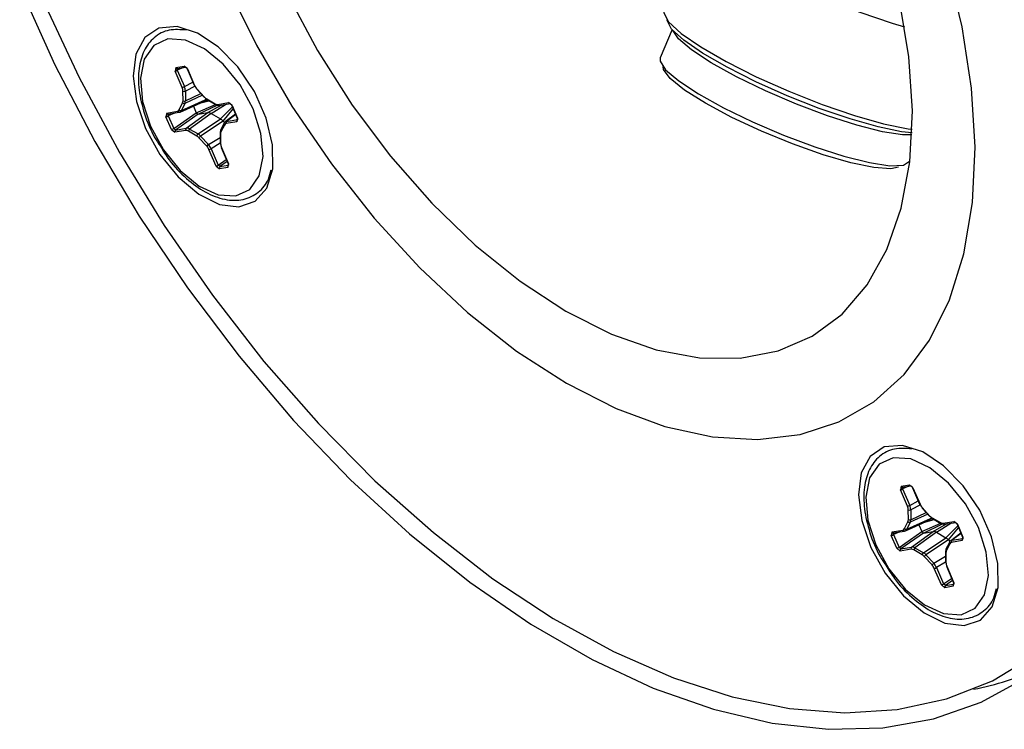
# Model space of a CAD drawing. Header units: inches. Extents: x 0.3 to 33.8, y 0.2 to 21.7.
# Tile 166 of 209: x 28.229 to 28.558, y 15.466 to 15.703. Entities that reach past the tile are written whole.
import ezdxf

# ---------------------------------------------------------------- set-up
doc = ezdxf.new("R2010")
doc.units = ezdxf.units.IN
doc.header["$MEASUREMENT"] = 0

msp = doc.modelspace()

# ---------------------------------------------------------------- linework, layer by layer
at = {"color": 7, "linetype": 'Continuous', "lineweight": 25}
for p, q in [((28.44665827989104, 15.70015344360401), (28.4427418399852, 15.69071845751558)), ((28.28081809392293, 15.68748907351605), (28.28057951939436, 15.68628910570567)), ((28.28295187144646, 15.68079240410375), (28.28057951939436, 15.68628910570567)), ((28.28081809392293, 15.68748907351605), (28.2835950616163, 15.68795880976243)), ((28.28344626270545, 15.68750274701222), (28.28131929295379, 15.6865763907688)), ((28.28131929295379, 15.6865763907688), (28.28143858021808, 15.68717637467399)), ((28.28131929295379, 15.6865763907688), (28.2836916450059, 15.68107968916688)), ((28.28134241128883, 15.6871468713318), (28.2841193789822, 15.68761660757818)), ((28.28476649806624, 15.68699735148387), (28.2835950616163, 15.68795880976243)), ((28.28463986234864, 15.68700898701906), (28.28701221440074, 15.68151228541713)), ((28.28476649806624, 15.68699735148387), (28.28713885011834, 15.68150064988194)), ((28.2836916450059, 15.68107968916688), (28.28655463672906, 15.68257248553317)), ((28.28325110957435, 15.67632723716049), (28.28323249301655, 15.67957295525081)), ((28.28726482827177, 15.68123557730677), (28.28404242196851, 15.67955537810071)), ((28.28404242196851, 15.67955537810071), (28.28406103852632, 15.67630966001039)), ((28.28786087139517, 15.68020098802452), (28.29045584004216, 15.6773910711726)), ((28.28787741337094, 15.68035866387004), (28.29047238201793, 15.67754874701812)), ((28.28198914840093, 15.67331925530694), (28.28311209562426, 15.67562803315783)), ((28.28224213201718, 15.67260057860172), (28.29015113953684, 15.67614614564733)), ((28.28276432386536, 15.67312687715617), (28.29067202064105, 15.67667185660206)), ((28.28971055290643, 15.6781980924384), (28.28388727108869, 15.67543565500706)), ((28.28406103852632, 15.67630966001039), (28.28920222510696, 15.67874852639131)), ((28.28877717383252, 15.67553020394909), (28.2918703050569, 15.67637532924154)), ((28.29006039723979, 15.67611067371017), (28.29162407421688, 15.67651819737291)), ((28.29090639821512, 15.677153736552), (28.29067202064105, 15.67667185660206)), ((28.29067202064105, 15.67667185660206), (28.29120158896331, 15.67679605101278)), ((28.2911549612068, 15.67698851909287), (28.29398242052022, 15.67534796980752)), ((28.29127809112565, 15.6767189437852), (28.29410555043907, 15.67507839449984)), ((28.29490415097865, 15.67512726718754), (28.29848993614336, 15.67573381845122)), ((28.29966137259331, 15.67477236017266), (28.29848993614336, 15.67573381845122)), ((28.27778460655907, 15.67223142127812), (28.2775460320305, 15.67103145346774)), ((28.27778460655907, 15.67223142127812), (28.28137039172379, 15.6728379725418)), ((28.28041277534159, 15.67224509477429), (28.27828580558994, 15.67131873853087)), ((28.27830892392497, 15.67188921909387), (28.28189470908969, 15.67249577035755)), ((28.28012304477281, 15.66706188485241), (28.28769612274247, 15.67232437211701)), ((28.28388727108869, 15.67543565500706), (28.28276432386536, 15.67312687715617)), ((28.2842945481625, 15.66718770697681), (28.29148864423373, 15.67238608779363)), ((28.2867120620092, 15.67460442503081), (28.28769612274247, 15.67232437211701)), ((28.28769612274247, 15.67232437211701), (28.29404902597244, 15.67511119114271)), ((28.28769612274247, 15.67232437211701), (28.28828184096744, 15.67184364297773)), ((28.28828184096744, 15.67184364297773), (28.29468960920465, 15.67493274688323)), ((28.28828184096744, 15.67184364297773), (28.29148864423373, 15.67238608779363)), ((28.29148864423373, 15.67238608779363), (28.2959785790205, 15.67487811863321)), ((28.29264080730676, 15.67211020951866), (28.29745733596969, 15.67512825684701)), ((28.29542846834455, 15.67478506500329), (28.29901425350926, 15.67539161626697)), ((28.29579662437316, 15.67027914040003), (28.29974702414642, 15.67429212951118)), ((28.29664984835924, 15.66957885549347), (28.30003857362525, 15.67361661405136)), ((28.29953473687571, 15.67478399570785), (28.30137197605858, 15.67052714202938)), ((28.29966137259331, 15.67477236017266), (28.30149861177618, 15.67051550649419)), ((28.27938327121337, 15.66677459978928), (28.2775460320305, 15.67103145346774)), ((28.27828580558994, 15.67131873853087), (28.27840509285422, 15.67191872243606)), ((28.27828580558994, 15.67131873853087), (28.28012304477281, 15.66706188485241)), ((28.28828184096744, 15.67184364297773), (28.28070876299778, 15.66658115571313)), ((28.29264080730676, 15.67211020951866), (28.28544671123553, 15.66691182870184)), ((28.28827417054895, 15.66527127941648), (28.29579662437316, 15.67027914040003)), ((28.29664984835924, 15.66957885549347), (28.28912739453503, 15.66457099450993)), ((28.29264080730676, 15.67211020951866), (28.29579662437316, 15.67027914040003)), ((28.29664984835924, 15.66957885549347), (28.29714884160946, 15.66903852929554)), ((28.30080273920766, 15.67184605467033), (28.29738760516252, 15.66929014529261)), ((28.30126003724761, 15.66931553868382), (28.29767425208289, 15.66870898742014)), ((28.30084937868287, 15.67173799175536), (28.29782830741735, 15.66947700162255)), ((28.29782830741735, 15.66947700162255), (28.30141409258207, 15.67008355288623)), ((28.30126003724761, 15.66931553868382), (28.30149861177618, 15.67051550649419)), ((28.30141409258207, 15.67008355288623), (28.30146082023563, 15.67012010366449)), ((28.30149692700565, 15.67011656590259), (28.30141409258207, 15.67008355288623)), ((28.27938327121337, 15.66677459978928), (28.28055470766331, 15.66581314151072)), ((28.28070876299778, 15.66658115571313), (28.28012304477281, 15.66706188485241)), ((28.28414049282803, 15.6664196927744), (28.28055470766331, 15.66581314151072)), ((28.28070876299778, 15.66658115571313), (28.2842945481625, 15.66718770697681)), ((28.28788968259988, 15.66455844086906), (28.28506222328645, 15.66619899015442)), ((28.28544671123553, 15.66691182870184), (28.28827417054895, 15.66527127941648)), ((28.29694017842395, 15.66873953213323), (28.29581723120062, 15.66643075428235)), ((28.29705549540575, 15.668227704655), (28.29593254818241, 15.66591892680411)), ((28.29116723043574, 15.66118829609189), (28.28857226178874, 15.66399821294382)), ((28.28912739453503, 15.66457099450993), (28.29172236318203, 15.661761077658)), ((28.29172236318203, 15.661761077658), (28.29562564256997, 15.66409668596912)), ((28.29561779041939, 15.66546567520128), (28.29563640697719, 15.66221995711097)), ((28.29579353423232, 15.66521972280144), (28.29581215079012, 15.66197400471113)), ((28.29427814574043, 15.65454960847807), (28.29190579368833, 15.66004631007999)), ((28.2956550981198, 15.66213441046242), (28.29264556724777, 15.66033359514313)), ((28.29264556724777, 15.66033359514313), (28.29501791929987, 15.6548368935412)), ((28.29596613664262, 15.66076619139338), (28.29833848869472, 15.65526948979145)), ((28.29609277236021, 15.66075455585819), (28.29846512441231, 15.65525785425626)), ((28.29501791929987, 15.6548368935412), (28.29771600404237, 15.65671177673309)), ((28.29801075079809, 15.65602885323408), (28.29560363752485, 15.65435616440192)), ((28.52604971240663, 15.65613756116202), (28.52617071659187, 15.65642906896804)), ((28.29427814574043, 15.65454960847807), (28.29544958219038, 15.65358815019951)), ((28.29560363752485, 15.65435616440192), (28.29501791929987, 15.6548368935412)), ((28.29822654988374, 15.65405788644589), (28.29544958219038, 15.65358815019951)), ((28.29560363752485, 15.65435616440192), (28.29838060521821, 15.65482590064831)), ((28.29822654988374, 15.65405788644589), (28.29846512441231, 15.65525785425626)), ((28.29838060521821, 15.65482590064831), (28.29842733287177, 15.65486245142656)), ((28.29846343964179, 15.65485891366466), (28.29838060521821, 15.65482590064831)), ((28.5232142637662, 15.54756108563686), (28.52297568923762, 15.54636111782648)), ((28.5232142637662, 15.54756108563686), (28.52599123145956, 15.54803082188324)), ((28.52584243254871, 15.54757475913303), (28.52371546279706, 15.54664840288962)), ((28.52371546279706, 15.54664840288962), (28.52383475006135, 15.5472483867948)), ((28.5237385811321, 15.54721888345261), (28.52651554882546, 15.54768861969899)), ((28.5271626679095, 15.54706936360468), (28.52599123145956, 15.54803082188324)), ((28.52534804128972, 15.54086441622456), (28.52297568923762, 15.54636111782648)), ((28.52371546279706, 15.54664840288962), (28.52608781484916, 15.54115170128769)), ((28.5270360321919, 15.54708099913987), (28.52940838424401, 15.54158429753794)), ((28.5271626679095, 15.54706936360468), (28.52953501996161, 15.54157266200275)), ((28.52608781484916, 15.54115170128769), (28.52895080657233, 15.54264449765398)), ((28.52966099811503, 15.54130758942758), (28.52643859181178, 15.53962739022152)), ((28.52564727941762, 15.53639924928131), (28.52562866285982, 15.53964496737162)), ((28.5321067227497, 15.53827010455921), (28.52628344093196, 15.53550766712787)), ((28.52643859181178, 15.53962739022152), (28.52645720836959, 15.5363816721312)), ((28.52645720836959, 15.5363816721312), (28.53159839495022, 15.53882053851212)), ((28.53025704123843, 15.54027300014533), (28.53285200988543, 15.53746308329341)), ((28.5302735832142, 15.54043067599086), (28.5328685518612, 15.53762075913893)), ((28.52438531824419, 15.53339126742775), (28.52550826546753, 15.53570004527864)), ((28.52463830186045, 15.53267259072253), (28.5325473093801, 15.53621815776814)), ((28.52516049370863, 15.53319888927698), (28.53306819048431, 15.53674386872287)), ((28.52628344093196, 15.53550766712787), (28.52516049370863, 15.53319888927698)), ((28.52910823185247, 15.53467643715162), (28.53009229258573, 15.53239638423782)), ((28.53009229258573, 15.53239638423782), (28.53644519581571, 15.53518320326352)), ((28.53067801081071, 15.53191565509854), (28.53708577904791, 15.53500475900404)), ((28.53117334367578, 15.5356022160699), (28.53426647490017, 15.53644734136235)), ((28.53245656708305, 15.53618268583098), (28.53402024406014, 15.53659020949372)), ((28.53330256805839, 15.53722574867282), (28.53306819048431, 15.53674386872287)), ((28.53306819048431, 15.53674386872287), (28.53359775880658, 15.53686806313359)), ((28.53355113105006, 15.53706053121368), (28.53637859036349, 15.53541998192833)), ((28.53367426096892, 15.53679095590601), (28.53650172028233, 15.53515040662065)), ((28.533884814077, 15.53245809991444), (28.53837474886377, 15.53495013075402)), ((28.53503697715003, 15.53218222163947), (28.53985350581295, 15.53520026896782)), ((28.53730032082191, 15.53519927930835), (28.54088610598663, 15.53580583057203)), ((28.53782463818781, 15.5348570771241), (28.54141042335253, 15.53546362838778)), ((28.53819279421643, 15.53035115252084), (28.54214319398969, 15.53436414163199)), ((28.54205754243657, 15.53484437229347), (28.54088610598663, 15.53580583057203)), ((28.54193090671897, 15.53485600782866), (28.54376814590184, 15.53059915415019)), ((28.54205754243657, 15.53484437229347), (28.54389478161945, 15.530587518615)), ((28.52018077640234, 15.53230343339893), (28.51994220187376, 15.53110346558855)), ((28.52177944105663, 15.52684661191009), (28.51994220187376, 15.53110346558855)), ((28.52018077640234, 15.53230343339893), (28.52376656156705, 15.53290998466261)), ((28.52280894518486, 15.5323171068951), (28.5206819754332, 15.53139075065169)), ((28.5206819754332, 15.53139075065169), (28.52080126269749, 15.53199073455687)), ((28.5206819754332, 15.53139075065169), (28.52251921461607, 15.52713389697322)), ((28.52070509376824, 15.53196123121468), (28.52429087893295, 15.53256778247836)), ((28.52251921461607, 15.52713389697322), (28.53009229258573, 15.53239638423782)), ((28.53067801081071, 15.53191565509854), (28.52310493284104, 15.52665316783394)), ((28.52669071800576, 15.52725971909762), (28.533884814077, 15.53245809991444)), ((28.53503697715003, 15.53218222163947), (28.52784288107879, 15.52698384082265)), ((28.53009229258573, 15.53239638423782), (28.53067801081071, 15.53191565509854)), ((28.53067801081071, 15.53191565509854), (28.533884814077, 15.53245809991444)), ((28.53503697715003, 15.53218222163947), (28.53819279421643, 15.53035115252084)), ((28.53904601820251, 15.52965086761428), (28.54243474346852, 15.53368862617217)), ((28.54319890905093, 15.53191806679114), (28.53978377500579, 15.52936215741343)), ((28.54324554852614, 15.53181000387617), (28.54022447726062, 15.52954901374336)), ((28.53067034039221, 15.5253432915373), (28.53819279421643, 15.53035115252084)), ((28.53904601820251, 15.52965086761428), (28.5315235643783, 15.52464300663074)), ((28.53933634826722, 15.52881154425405), (28.53821340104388, 15.52650276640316)), ((28.53945166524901, 15.52829971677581), (28.53832871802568, 15.52599093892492)), ((28.53904601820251, 15.52965086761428), (28.53954501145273, 15.52911054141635)), ((28.54365620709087, 15.52938755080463), (28.54007042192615, 15.52878099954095)), ((28.54022447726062, 15.52954901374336), (28.54381026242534, 15.53015556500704)), ((28.54365620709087, 15.52938755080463), (28.54389478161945, 15.530587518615)), ((28.54381026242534, 15.53015556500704), (28.5438569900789, 15.5301921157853)), ((28.54389309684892, 15.5301885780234), (28.54381026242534, 15.53015556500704)), ((28.52177944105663, 15.52684661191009), (28.52295087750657, 15.52588515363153)), ((28.52310493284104, 15.52665316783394), (28.52251921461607, 15.52713389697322)), ((28.52653666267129, 15.52649170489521), (28.52295087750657, 15.52588515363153)), ((28.52310493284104, 15.52665316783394), (28.52669071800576, 15.52725971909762)), ((28.53028585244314, 15.52463045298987), (28.52745839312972, 15.52627100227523)), ((28.52784288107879, 15.52698384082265), (28.53067034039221, 15.5253432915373)), ((28.5315235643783, 15.52464300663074), (28.53411853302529, 15.52183308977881)), ((28.53411853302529, 15.52183308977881), (28.53802181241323, 15.52416869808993)), ((28.53801396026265, 15.52553768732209), (28.53803257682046, 15.52229196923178)), ((28.53818970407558, 15.52529173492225), (28.53820832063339, 15.52204601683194)), ((28.533563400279, 15.5212603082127), (28.530968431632, 15.52407022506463)), ((28.53805126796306, 15.52220642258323), (28.53504173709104, 15.52040560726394)), ((28.5366743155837, 15.51462162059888), (28.5343019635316, 15.5201183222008)), ((28.53504173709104, 15.52040560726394), (28.53741408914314, 15.51490890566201)), ((28.53836230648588, 15.52083820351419), (28.54073465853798, 15.51534150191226)), ((28.53848894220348, 15.520826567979), (28.54086129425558, 15.51532986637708)), ((28.5366743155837, 15.51462162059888), (28.53784575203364, 15.51366016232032)), ((28.53741408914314, 15.51490890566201), (28.54011217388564, 15.51678378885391)), ((28.53799980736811, 15.51442817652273), (28.53741408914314, 15.51490890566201)), ((28.54040692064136, 15.51610086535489), (28.53799980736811, 15.51442817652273)), ((28.53799980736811, 15.51442817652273), (28.54077677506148, 15.51489791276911)), ((28.54062271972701, 15.5141298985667), (28.54086129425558, 15.51532986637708)), ((28.54077677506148, 15.51489791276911), (28.54082350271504, 15.51493446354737)), ((28.54085960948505, 15.51493092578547), (28.54077677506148, 15.51489791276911)), ((28.54062271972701, 15.5141298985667), (28.53784575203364, 15.51366016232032))]:
    msp.add_line(p, q, dxfattribs=at)
at = {"color": 7, "linetype": 'Continuous', "lineweight": 25, "flags": 128}
for points in [[(28.52445053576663, 15.70090978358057), (28.5203550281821, 15.70214596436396), (28.50957947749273, 15.70583525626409), (28.49841856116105, 15.7102386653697), (28.48752091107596, 15.71510028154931), (28.47751985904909, 15.7201375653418), (28.46899662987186, 15.72505776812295), (28.46244656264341, 15.72957494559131), (28.4582503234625, 15.73342657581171), (28.45665178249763, 15.73638881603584), (28.45676901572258, 15.73729198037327)], [(28.29739576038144, 15.7158998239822), (28.30777993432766, 15.69491558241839), (28.31965623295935, 15.67459482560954), (28.33285147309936, 15.65523387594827), (28.34717323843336, 15.6371150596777), (28.36241268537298, 15.62050258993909), (28.37834758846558, 15.60563871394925), (28.39474558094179, 15.59274018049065), (28.41136754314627, 15.58199507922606), (28.42797108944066, 15.57356009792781), (28.44431410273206, 15.56755823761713), (28.46015826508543, 15.56407701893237), (28.47527253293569, 15.56316720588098), (28.48943650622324, 15.56484206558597), (28.50244364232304, 15.56907717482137), (28.51410426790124, 15.57581077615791), (28.52424834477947, 15.58494467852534), (28.53272794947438, 15.5963456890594), (28.5394194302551, 15.60984755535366), (28.54422521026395, 15.62525338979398), (28.54707521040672, 15.64233854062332), (28.5479278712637, 15.66085386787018), (28.54677075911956, 15.68052937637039), (28.54362074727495, 15.70107815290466), (28.53852376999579, 15.72220055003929)], [(28.29739576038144, 15.7158998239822), (28.30777993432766, 15.69491558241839), (28.31965623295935, 15.67459482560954), (28.33285147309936, 15.65523387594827), (28.34717323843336, 15.6371150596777), (28.36241268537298, 15.62050258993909), (28.37834758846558, 15.60563871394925), (28.39474558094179, 15.59274018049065), (28.41136754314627, 15.58199507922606), (28.42797108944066, 15.57356009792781), (28.44431410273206, 15.56755823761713), (28.46015826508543, 15.56407701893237), (28.47527253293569, 15.56316720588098), (28.48943650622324, 15.56484206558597), (28.50244364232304, 15.56907717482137), (28.51410426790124, 15.57581077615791), (28.52424834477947, 15.58494467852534), (28.53272794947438, 15.5963456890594), (28.5394194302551, 15.60984755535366), (28.54422521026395, 15.62525338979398), (28.54707521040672, 15.64233854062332), (28.5479278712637, 15.66085386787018), (28.54677075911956, 15.68052937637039), (28.54362074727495, 15.70107815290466), (28.53852376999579, 15.72220055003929)], [(28.22866651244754, 15.71445637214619), (28.24046480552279, 15.68834438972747), (28.25382585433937, 15.66270615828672), (28.26862491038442, 15.63778105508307), (28.28472379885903, 15.61380179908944), (28.30197220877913, 15.59099227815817), (28.32020909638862, 15.56956545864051), (28.33926418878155, 15.54972139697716), (28.35895957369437, 15.53164537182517), (28.37911136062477, 15.51550615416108), (28.3995313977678, 15.50145443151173), (28.42002902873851, 15.48962140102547), (28.44041287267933, 15.48011754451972), (28.46049261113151, 15.47303159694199), (28.4800807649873, 15.46842971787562), (28.49899444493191, 15.46635487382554), (28.51705705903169, 15.46682643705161), (28.5340999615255, 15.46984000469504), (28.54996402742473, 15.47536743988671), (28.5645011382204, 15.48335713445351)], [(28.31803216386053, 15.71215922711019), (28.328217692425, 15.69312821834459), (28.33980432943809, 15.67490630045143), (28.35259382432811, 15.65780525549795), (28.36636734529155, 15.6421176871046), (28.380889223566, 15.628112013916), (28.39591098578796, 15.61602787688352), (28.41117560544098, 15.60607203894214), (28.42642190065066, 15.59841484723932), (28.44138900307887, 15.59318731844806), (28.45582082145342, 15.59047889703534), (28.46947042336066, 15.59033592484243), (28.48210426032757, 15.5927608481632), (28.49350616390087, 15.59771217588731), (28.50348104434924, 15.60510518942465), (28.51185822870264, 15.61481339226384), (28.51849438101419, 15.62667067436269), (28.52327595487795, 15.64047415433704), (28.5261211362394, 15.65598765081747), (28.52698124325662, 15.67294572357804), (28.52584155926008, 15.69105821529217), (28.52272158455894, 15.71001521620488)], [(28.23649102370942, 15.7097117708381), (28.2485000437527, 15.68410315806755), (28.26201792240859, 15.65902031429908), (28.27691844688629, 15.63469743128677), (28.29306249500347, 15.61136160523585), (28.31029933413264, 15.58923071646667), (28.32846802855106, 15.56851139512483), (28.34739894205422, 15.54939709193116), (28.36691532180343, 15.53206627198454), (28.38683494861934, 15.51668074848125), (28.40697183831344, 15.50338417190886), (28.42713797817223, 15.49230068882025), (28.44714508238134, 15.48353378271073), (28.46680634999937, 15.47716530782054), (28.48593820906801, 15.47325472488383), (28.50436203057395, 15.47183854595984), (28.52190579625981, 15.47292999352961), (28.53840570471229, 15.47651887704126), (28.55370770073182, 15.4825716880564), (28.56766891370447, 15.49103191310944)], [(28.4440234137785, 15.70658690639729), (28.44390618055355, 15.70568374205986), (28.44550472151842, 15.70272150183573), (28.44970096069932, 15.69886987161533), (28.45625102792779, 15.69435269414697), (28.46477425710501, 15.68943249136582), (28.47477530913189, 15.68439520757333), (28.48567295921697, 15.67953359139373), (28.49683387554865, 15.67513018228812), (28.50760942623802, 15.67144089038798), (28.51737337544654, 15.66868012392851), (28.52555827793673, 15.66700832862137), (28.52690626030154, 15.66682137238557)], [(28.52686120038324, 15.66560963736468), (28.52338988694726, 15.66600784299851), (28.51553238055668, 15.66761276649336), (28.5061589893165, 15.67026310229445), (28.4958144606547, 15.67380482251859), (28.48509998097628, 15.67803209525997), (28.47463823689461, 15.68269924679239), (28.4650372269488, 15.68753503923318), (28.45685492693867, 15.69225843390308), (28.45056686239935, 15.69659492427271), (28.44653847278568, 15.70029248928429), (28.44500387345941, 15.70313623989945), (28.44499228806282, 15.7033639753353)], [(28.26654121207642, 15.68461631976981), (28.26764758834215, 15.67606049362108), (28.27074159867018, 15.66706073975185), (28.275548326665, 15.65841672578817), (28.2816406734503, 15.65089651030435), (28.28847730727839, 15.64516829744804), (28.29545076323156, 15.64174106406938), (28.30194141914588, 15.64091933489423), (28.30737255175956, 15.64277612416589), (28.31126158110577, 15.6471464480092), (28.31326294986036, 15.65364198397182), (28.31319882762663, 15.66168557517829), (28.31107491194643, 15.67056251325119), (28.30707992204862, 15.67948404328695), (28.30156883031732, 15.6876574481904), (28.2950313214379, 15.69435648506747), (28.28804828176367, 15.69898591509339), (28.28124018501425, 15.70113439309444), (28.27521196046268, 15.70061101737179), (28.27049924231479, 15.6974622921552), (28.26752077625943, 15.6919679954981), (28.26654121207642, 15.68461631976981)], [(28.52683327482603, 15.66497050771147), (28.5237147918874, 15.66501031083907), (28.51695247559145, 15.66602947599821), (28.50841461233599, 15.66816423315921), (28.49863766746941, 15.67128044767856), (28.48823596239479, 15.67518231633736), (28.47786307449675, 15.67962467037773), (28.46817077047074, 15.68432838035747), (28.45976805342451, 15.68899789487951), (28.45318289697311, 15.69333981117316), (28.4488290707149, 15.69708131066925), (28.44705594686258, 15.69971461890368)], [(28.30663447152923, 15.67366807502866), (28.30229844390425, 15.68163237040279), (28.29671180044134, 15.6885337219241), (28.29042140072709, 15.69369657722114), (28.28404299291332, 15.6966155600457), (28.27820093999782, 15.69700494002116), (28.27346710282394, 15.69482660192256), (28.27030486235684, 15.69029377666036), (28.26902376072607, 15.68385016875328), (28.2697492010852, 15.67612652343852), (28.27241017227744, 15.66787888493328), (28.27674619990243, 15.65991458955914), (28.28233284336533, 15.65301323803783), (28.28862324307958, 15.6478503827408), (28.29500165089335, 15.64493139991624), (28.30084370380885, 15.64454201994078), (28.30557754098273, 15.64672035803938), (28.30873978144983, 15.65125318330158), (28.3100208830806, 15.65769679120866), (28.30929544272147, 15.66542043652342), (28.30663447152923, 15.67366807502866)], [(28.4427418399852, 15.69071845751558), (28.44268132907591, 15.68963115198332), (28.44453025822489, 15.68672516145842), (28.4488840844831, 15.68298366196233), (28.4554692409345, 15.67864174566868), (28.46387195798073, 15.67397223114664), (28.47356426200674, 15.6692685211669), (28.48393714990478, 15.66482616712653), (28.4943388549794, 15.66092429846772), (28.50411579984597, 15.65780808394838), (28.51265366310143, 15.65567332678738), (28.51941597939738, 15.65465416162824), (28.52397784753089, 15.65481462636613), (28.52604971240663, 15.65613756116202)], [(28.52239859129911, 15.65412332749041), (28.51975205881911, 15.65361191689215), (28.51411789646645, 15.65401809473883), (28.50640682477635, 15.65562320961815), (28.49714434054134, 15.65831787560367), (28.48696166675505, 15.66191845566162), (28.47655273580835, 15.66617957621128), (28.46662689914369, 15.67081084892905), (28.45786058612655, 15.67549666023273), (28.45085120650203, 15.67991767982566), (28.44607643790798, 15.68377262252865), (28.44386167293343, 15.68679878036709), (28.443739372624, 15.68778366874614)], [(28.28199087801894, 15.67252527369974), (28.28190582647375, 15.67249781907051), (28.28189470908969, 15.67249577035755)], [(28.50893738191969, 15.54468833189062), (28.51004375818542, 15.53613250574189), (28.51313776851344, 15.52713275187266), (28.51794449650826, 15.51848873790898), (28.52403684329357, 15.51096852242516), (28.53087347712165, 15.50524030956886), (28.53784693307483, 15.5018130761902), (28.54433758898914, 15.50099134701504), (28.54976872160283, 15.5028481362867), (28.55365775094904, 15.50721846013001), (28.55565911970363, 15.51371399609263), (28.5555949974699, 15.5217575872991), (28.55347108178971, 15.53063452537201), (28.54947609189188, 15.53955605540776), (28.54396500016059, 15.54772946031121), (28.53742749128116, 15.55442849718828), (28.53044445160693, 15.5590579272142), (28.52363635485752, 15.56120640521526), (28.51760813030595, 15.5606830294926), (28.51289541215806, 15.55753430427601), (28.5099169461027, 15.55204000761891), (28.50893738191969, 15.54468833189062)], [(28.54903064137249, 15.53374008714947), (28.54469461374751, 15.5417043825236), (28.5391079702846, 15.54860573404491), (28.53281757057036, 15.55376858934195), (28.52643916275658, 15.5566875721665), (28.52059710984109, 15.55707695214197), (28.51586327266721, 15.55489861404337), (28.51270103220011, 15.55036578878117), (28.51141993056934, 15.54392218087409), (28.51214537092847, 15.53619853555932), (28.51480634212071, 15.52795089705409), (28.51914236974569, 15.51998660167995), (28.5247290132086, 15.51308525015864), (28.53101941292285, 15.50792239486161), (28.53739782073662, 15.50500341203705), (28.54323987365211, 15.50461403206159), (28.547973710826, 15.50679237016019), (28.55113595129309, 15.51132519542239), (28.55241705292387, 15.51776880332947), (28.55169161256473, 15.52549244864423), (28.54903064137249, 15.53374008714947)], [(28.52438704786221, 15.53259728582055), (28.52430199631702, 15.53256983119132), (28.52429087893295, 15.53256778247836)]]:
    msp.add_lwpolyline(points, dxfattribs=at)
at = {"color": 7, "linetype": 'Continuous', "lineweight": 25}
for centre, radius, start, end in [((28.27997179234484, 15.68895015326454), 0.00272956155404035, 282.8645164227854, 299.5820374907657), ((28.28130396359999, 15.68766073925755), 0.0005153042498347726, 199.4591516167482, 274.2789076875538), ((28.28407016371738, 15.68811394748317), 0.0004997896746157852, 198.0837004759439, 275.617161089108), ((28.28471240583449, 15.68710348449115), 0.0001191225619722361, 232.4796415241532, 297.0063270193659), ((28.28234414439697, 15.6834534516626), 0.002729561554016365, 282.8645164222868, 299.5820374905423), ((28.28365544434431, 15.68039297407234), 0.0009226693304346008, 242.7161099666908, 294.7974041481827), ((28.28708475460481, 15.68160683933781), 0.0001191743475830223, 232.5051763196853, 296.9954092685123), ((28.28798864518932, 15.68026728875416), 0.0001439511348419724, 140.59745637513, 207.4244128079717), ((28.28363971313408, 15.67609608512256), 0.0007053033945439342, 221.5763823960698, 290.5481849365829), ((28.28367406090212, 15.67714725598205), 0.0009226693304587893, 242.7161099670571, 294.7974041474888), ((28.2905836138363, 15.67745737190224), 0.0001439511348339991, 140.5974563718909, 207.424412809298), ((28.29144006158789, 15.67695583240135), 0.0002869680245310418, 173.4596094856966, 235.6379825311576), ((28.29896503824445, 15.67588895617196), 0.0004997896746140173, 198.0837004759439, 275.617161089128), ((28.27827047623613, 15.67240308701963), 0.0005153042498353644, 199.4591516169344, 274.2789076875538), ((28.28185626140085, 15.67300963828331), 0.0005153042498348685, 199.459151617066, 274.2789076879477), ((28.28251676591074, 15.67378730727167), 0.0007053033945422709, 221.5763823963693, 290.5481849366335), ((28.29426752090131, 15.675315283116), 0.0002869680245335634, 173.4596094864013, 235.637982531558), ((28.29422784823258, 15.67533167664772), 0.0002812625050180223, 244.2263331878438, 300.944184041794), ((28.29537920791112, 15.67528236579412), 0.0004997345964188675, 198.0810449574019, 275.657014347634), ((28.29960728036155, 15.67487849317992), 0.0001191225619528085, 232.4796415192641, 297.0063270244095), ((28.27693830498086, 15.67369250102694), 0.00272956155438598, 282.8645164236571, 299.5820374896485), ((28.29825679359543, 15.66899159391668), 0.0006474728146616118, 131.4359584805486, 205.8792662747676), ((28.30184257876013, 15.66959814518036), 0.0006474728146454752, 131.4359584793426, 205.8792662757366), ((28.30144451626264, 15.67062169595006), 0.0001191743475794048, 232.505176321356, 296.9954092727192), ((28.27877554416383, 15.66943564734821), 0.002729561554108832, 282.8645164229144, 299.582037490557), ((28.28113724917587, 15.66609574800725), 0.0006474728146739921, 131.4359584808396, 205.8792662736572), ((28.28472303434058, 15.66670229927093), 0.000647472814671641, 131.4359584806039, 205.8792662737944), ((28.28599473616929, 15.66615612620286), 0.000933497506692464, 125.9490996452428, 177.3681907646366), ((28.29624954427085, 15.66625925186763), 0.0004650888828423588, 158.361334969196, 227.0326304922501), ((28.29737249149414, 15.66856802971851), 0.0004650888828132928, 158.3613349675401, 227.0326304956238), ((28.2972682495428, 15.66857894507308), 0.0003652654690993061, 125.7464715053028, 153.918780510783), ((28.28882219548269, 15.66451557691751), 0.0009334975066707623, 125.9490996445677, 177.3681907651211), ((28.2900221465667, 15.66314840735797), 0.001680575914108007, 122.1682973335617, 149.6246054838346), ((28.29591011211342, 15.66548878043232), 0.0002932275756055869, 184.5037784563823, 246.5737739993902), ((28.29261711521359, 15.66033849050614), 0.001680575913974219, 122.1682973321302, 149.6246054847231), ((28.29129806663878, 15.66270735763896), 0.002729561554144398, 282.8645164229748, 299.5820374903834), ((28.29592874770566, 15.66224308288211), 0.0002932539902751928, 184.522994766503, 246.571957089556), ((28.29603867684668, 15.66086074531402), 0.0001191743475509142, 232.505176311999, 296.9954092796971), ((28.29367041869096, 15.65721065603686), 0.002729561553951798, 282.8645164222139, 299.5820374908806), ((28.29603212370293, 15.65387075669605), 0.0006474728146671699, 131.4359584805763, 205.8792662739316), ((28.29880909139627, 15.65434049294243), 0.0006474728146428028, 131.4359584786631, 205.8792662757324), ((28.29841102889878, 15.65536404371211), 0.0001191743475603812, 232.5051763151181, 296.9954092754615), ((28.52370013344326, 15.54773275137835), 0.0005153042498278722, 199.4591516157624, 274.2789076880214), ((28.52646633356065, 15.54818595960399), 0.0004997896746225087, 198.083700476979, 275.617161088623), ((28.52236796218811, 15.54902216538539), 0.002729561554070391, 282.8645164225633, 299.5820374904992), ((28.52710857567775, 15.54717549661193), 0.0001191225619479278, 232.479641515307, 297.0063270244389), ((28.52474031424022, 15.5435254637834), 0.002729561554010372, 282.8645164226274, 299.5820374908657), ((28.52948092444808, 15.54167885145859), 0.0001191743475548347, 232.5051763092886, 296.9954092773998), ((28.52605161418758, 15.54046498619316), 0.000922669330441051, 242.7161099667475, 294.7974041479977), ((28.53038481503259, 15.54033930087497), 0.000143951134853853, 140.5974563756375, 207.4244128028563), ((28.53297978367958, 15.53752938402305), 0.0001439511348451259, 140.5974563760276, 207.4244128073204), ((28.52603588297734, 15.53616809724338), 0.000705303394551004, 221.5763823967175, 290.5481849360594), ((28.52607023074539, 15.53721926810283), 0.0009226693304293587, 242.7161099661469, 294.7974041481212), ((28.53383623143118, 15.53702784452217), 0.00028696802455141, 173.4596094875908, 235.6379825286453), ((28.53666369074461, 15.53538729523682), 0.0002869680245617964, 173.4596094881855, 235.6379825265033), ((28.53662401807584, 15.53540368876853), 0.0002812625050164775, 244.2263331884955, 300.9441840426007), ((28.53777537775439, 15.53535437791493), 0.0004997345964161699, 198.0810449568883, 275.6570143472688), ((28.54136120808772, 15.53596096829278), 0.0004997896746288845, 198.0837004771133, 275.6171610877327), ((28.54200345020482, 15.53495050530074), 0.0001191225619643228, 232.4796415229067, 297.0063270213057), ((28.51933447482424, 15.53376451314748), 0.002729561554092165, 282.86451642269, 299.5820374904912), ((28.52066664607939, 15.53247509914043), 0.0005153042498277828, 199.4591516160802, 274.2789076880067), ((28.52425243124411, 15.53308165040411), 0.0005153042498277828, 199.4591516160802, 274.2789076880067), ((28.52491293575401, 15.5338593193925), 0.0007053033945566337, 221.5763823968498, 290.5481849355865), ((28.53976866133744, 15.52864004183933), 0.0004650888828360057, 158.3613349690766, 227.0326304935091), ((28.53966441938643, 15.52865095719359), 0.0003652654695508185, 125.746471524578, 153.9187804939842), ((28.5406529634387, 15.52906360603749), 0.0006474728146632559, 131.4359584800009, 205.8792662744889), ((28.54423874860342, 15.52967015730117), 0.0006474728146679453, 131.4359584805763, 205.8792662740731), ((28.54384068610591, 15.53069370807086), 0.0001191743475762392, 232.5051763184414, 296.9954092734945), ((28.52117171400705, 15.52950765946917), 0.002729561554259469, 282.8645164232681, 299.5820374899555), ((28.52353341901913, 15.52616776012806), 0.000647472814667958, 131.4359584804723, 205.8792662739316), ((28.52711920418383, 15.52677431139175), 0.0006474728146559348, 131.4359584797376, 205.8792662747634), ((28.52839090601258, 15.52622813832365), 0.0009334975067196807, 125.9490996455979, 177.3681907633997), ((28.53121836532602, 15.52458758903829), 0.0009334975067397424, 125.9490996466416, 177.368190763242), ((28.53241831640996, 15.52322041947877), 0.001680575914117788, 122.1682973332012, 149.6246054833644), ((28.53830628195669, 15.52556079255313), 0.0002932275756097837, 184.5037784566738, 246.5737739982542), ((28.53864571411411, 15.52633126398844), 0.0004650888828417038, 158.3613349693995, 227.0326304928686), ((28.53501328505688, 15.52041050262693), 0.001680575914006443, 122.1682973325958, 149.6246054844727), ((28.53832491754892, 15.52231509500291), 0.0002932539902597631, 184.522994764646, 246.5719570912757), ((28.533694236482, 15.52277936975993), 0.002729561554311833, 282.8645164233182, 299.5820374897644), ((28.53843484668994, 15.52093275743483), 0.0001191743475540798, 232.5051763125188, 296.9954092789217), ((28.53606658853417, 15.5172826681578), 0.002729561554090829, 282.8645164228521, 299.5820374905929), ((28.53842829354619, 15.51394276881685), 0.0006474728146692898, 131.4359584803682, 205.8792662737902), ((28.54120526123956, 15.51441250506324), 0.0006474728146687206, 131.435958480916, 205.8792662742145), ((28.54080719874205, 15.51543605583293), 0.0001191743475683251, 232.505176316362, 296.9954092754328), ((28.52725559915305, 15.58092438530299), 0.1031800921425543, 281.2911543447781, 293.927280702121)]:
    msp.add_arc(centre, radius, start, end, dxfattribs=at)
for centre, major_axis, ratio, start_param, end_param in [((28.2815289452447, 15.68055698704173), (-0.001223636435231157, 0.002067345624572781), 0.5733393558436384, 3.917635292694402, 4.493275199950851), ((28.28195319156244, 15.68080638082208), (-0.001498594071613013, 0.002600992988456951), 0.5597641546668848, 3.924939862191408, 4.50057976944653), ((28.2885575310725, 15.68174590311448), (-0.001215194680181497, 0.002069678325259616), 0.5744280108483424, 1.358027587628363, 1.933667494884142), ((28.28154751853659, 15.67731881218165), (-0.001226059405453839, 0.002071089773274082), 0.5711227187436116, 3.502223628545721, 3.915613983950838), ((28.28197176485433, 15.67756820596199), (-0.001480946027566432, 0.002615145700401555), 0.5635382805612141, 3.513810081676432, 3.927200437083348), ((28.28871956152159, 15.67879203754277), (-0.001527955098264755, 0.00259613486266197), 0.569734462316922, 2.927609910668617, 3.503249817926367), ((28.29114646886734, 15.67894251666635), (-0.001211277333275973, 0.002075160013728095), 0.5730173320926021, 1.938569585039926, 2.351959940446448), ((28.28042718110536, 15.67501540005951), (-0.00122236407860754, 0.002076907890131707), 0.569734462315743, 2.927609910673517, 3.503249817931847), ((28.2808514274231, 15.67526479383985), (-0.001467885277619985, 0.002625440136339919), 0.5693836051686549, 2.940347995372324, 3.515987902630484), ((28.29265963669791, 15.66966294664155), (-0.001517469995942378, 0.002599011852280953), 0.5708028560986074, 5.49534870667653, 6.070988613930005), ((28.2939673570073, 15.67730578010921), (-0.001213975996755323, 0.002079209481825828), 0.5708028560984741, 2.353756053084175, 2.92939596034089), ((28.29439160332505, 15.67755517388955), (-0.001467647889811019, 0.002623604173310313), 0.578302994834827, 2.363744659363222, 2.939384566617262), ((28.29580723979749, 15.66783664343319), (-0.001514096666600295, 0.002593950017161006), 0.5730173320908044, 5.080162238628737, 5.493552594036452), ((28.29904170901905, 15.66678095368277), (-0.001581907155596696, 0.002558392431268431), 0.571578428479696, 6.056848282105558, 6.632488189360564), ((28.28507728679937, 15.66424117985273), (-0.00121397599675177, 0.002079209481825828), 0.5708028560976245, 5.495348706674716, 6.070988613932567), ((28.28550153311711, 15.66449057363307), (-0.00156815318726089, 0.002564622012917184), 0.5640311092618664, 5.483163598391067, 6.058803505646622), ((28.29749712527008, 15.66422814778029), (-0.001226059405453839, 0.002071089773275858), 0.5711227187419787, 0.360630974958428, 0.7740213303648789), ((28.29861746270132, 15.66653155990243), (-0.001222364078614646, 0.002076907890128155), 0.569734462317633, 6.069202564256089, 6.644842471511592), ((28.28789817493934, 15.66260444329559), (-0.001211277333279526, 0.002075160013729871), 0.5730173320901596, 5.08016223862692, 5.493552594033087), ((28.28832242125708, 15.66285383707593), (-0.001546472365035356, 0.002573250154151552), 0.5603347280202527, 5.072233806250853, 5.485624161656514), ((28.29048711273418, 15.65980105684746), (-0.00121519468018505, 0.002069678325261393), 0.5744280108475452, 4.499620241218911, 5.075260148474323), ((28.29091135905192, 15.6600504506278), (-0.001523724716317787, 0.002584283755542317), 0.5586201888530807, 4.498463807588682, 5.074103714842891), ((28.29751569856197, 15.6609899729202), (-0.001223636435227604, 0.002067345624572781), 0.5733393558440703, 0.7760426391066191, 1.351682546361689), ((28.52392511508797, 15.54062899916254), (-0.001223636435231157, 0.002067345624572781), 0.5733393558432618, 3.91763529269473, 4.493275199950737), ((28.52434936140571, 15.54087839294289), (-0.001498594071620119, 0.002600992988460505), 0.5597641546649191, 3.924939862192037, 4.500579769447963), ((28.53095370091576, 15.54181791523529), (-0.001215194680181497, 0.002069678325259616), 0.5744280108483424, 1.358027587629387, 1.933667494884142), ((28.5335426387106, 15.53901452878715), (-0.001211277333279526, 0.002075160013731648), 0.5730173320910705, 1.938569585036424, 2.351959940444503), ((28.52394368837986, 15.53739082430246), (-0.001226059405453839, 0.002071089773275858), 0.5711227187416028, 3.502223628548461, 3.915613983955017), ((28.52436793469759, 15.5376402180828), (-0.001480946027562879, 0.002615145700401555), 0.563538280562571, 3.513810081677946, 3.927200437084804), ((28.53111573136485, 15.53886404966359), (-0.001527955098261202, 0.00259613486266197), 0.5697344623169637, 2.927609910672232, 3.503249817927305), ((28.53636352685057, 15.53737779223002), (-0.00121397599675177, 0.002079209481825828), 0.5708028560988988, 2.353756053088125, 2.92939596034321), ((28.53678777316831, 15.53762718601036), (-0.001467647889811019, 0.002623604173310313), 0.5783029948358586, 2.363744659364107, 2.939384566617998), ((28.52282335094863, 15.53508741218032), (-0.001222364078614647, 0.002076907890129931), 0.5697344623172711, 2.927609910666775, 3.503249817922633), ((28.52324759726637, 15.53533680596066), (-0.001467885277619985, 0.002625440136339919), 0.5693836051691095, 2.94034799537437, 3.515987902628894), ((28.53505580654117, 15.52973495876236), (-0.001517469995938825, 0.002599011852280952), 0.570802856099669, 5.495348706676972, 6.070988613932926), ((28.53820340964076, 15.527908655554), (-0.001514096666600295, 0.002593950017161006), 0.5730173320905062, 5.080162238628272, 5.493552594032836), ((28.54143787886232, 15.52685296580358), (-0.001581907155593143, 0.00255839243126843), 0.5715784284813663, 6.056848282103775, 6.632488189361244), ((28.54101363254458, 15.52660357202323), (-0.00122236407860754, 0.002076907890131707), 0.5697344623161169, 6.069202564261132, 6.64484247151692), ((28.52747345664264, 15.52431319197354), (-0.001213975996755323, 0.002079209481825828), 0.5708028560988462, 5.495348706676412, 6.070988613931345), ((28.52789770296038, 15.52456258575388), (-0.001568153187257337, 0.002564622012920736), 0.564031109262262, 5.483163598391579, 6.058803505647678), ((28.5302943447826, 15.5226764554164), (-0.001211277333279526, 0.002075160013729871), 0.5730173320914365, 5.080162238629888, 5.493552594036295), ((28.53071859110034, 15.52292584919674), (-0.001546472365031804, 0.002573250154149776), 0.5603347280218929, 5.072233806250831, 5.485624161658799), ((28.53989329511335, 15.5243001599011), (-0.001226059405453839, 0.002071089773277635), 0.5711227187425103, 0.3606309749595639, 0.7740213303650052), ((28.53288328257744, 15.51987306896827), (-0.001215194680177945, 0.002069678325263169), 0.574428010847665, 4.49962024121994, 5.07526014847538), ((28.53330752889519, 15.52012246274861), (-0.00152372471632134, 0.002584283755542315), 0.5586201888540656, 4.498463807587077, 5.07410371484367), ((28.53991186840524, 15.52106198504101), (-0.001223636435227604, 0.002067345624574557), 0.5733393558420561, 0.7760426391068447, 1.351682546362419)]:
    msp.add_ellipse(centre, major_axis=major_axis, ratio=ratio, start_param=start_param, end_param=end_param, dxfattribs=at)
for points, knots in [([(28.2843653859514, 15.69994619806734), (28.28240998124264, 15.70010633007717), (28.27843107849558, 15.70043217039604), (28.27343623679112, 15.69779809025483), (28.26998068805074, 15.69326894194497), (28.26827801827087, 15.6872334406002), (28.26829355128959, 15.67998460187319), (28.27017794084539, 15.67202066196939), (28.27276616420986, 15.66546818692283), (28.27504170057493, 15.66210797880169), (28.2756717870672, 15.66117755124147)], [0, 0, 0, 0, 0.1315265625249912, 0.2676332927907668, 0.3985007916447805, 0.5304103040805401, 0.667671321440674, 0.8072472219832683, 0.9466275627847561, 1, 1, 1, 1]), ([(28.28410413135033, 15.68761498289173), (28.28410133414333, 15.68761493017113), (28.28409044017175, 15.68761472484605), (28.28414529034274, 15.68760267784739), (28.28424701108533, 15.68753908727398), (28.28438036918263, 15.68741991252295), (28.2845164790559, 15.68724794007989), (28.28460005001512, 15.6870994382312), (28.28463553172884, 15.68701882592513), (28.28463986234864, 15.68700898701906)], [0, 0, 0, 0, 0.05756551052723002, 0.2241940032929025, 0.3929444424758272, 0.5702727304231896, 0.7658004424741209, 0.9714154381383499, 1, 1, 1, 1]), ([(28.2989990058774, 15.67538999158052), (28.2989962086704, 15.67538993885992), (28.29898531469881, 15.67538973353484), (28.2990401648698, 15.67537768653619), (28.29914188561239, 15.67531409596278), (28.29927524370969, 15.67519492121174), (28.29941135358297, 15.67502294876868), (28.29949492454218, 15.67487444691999), (28.2995304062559, 15.67479383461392), (28.29953473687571, 15.67478399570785)], [0, 0, 0, 0, 0.05756551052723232, 0.2241940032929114, 0.3929444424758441, 0.5702727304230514, 0.7658004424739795, 0.9714154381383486, 1, 1, 1, 1]), ([(28.30137197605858, 15.67052714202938), (28.30139743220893, 15.6704593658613), (28.30144570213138, 15.67033084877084), (28.30146719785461, 15.67017662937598), (28.30145964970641, 15.67007955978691), (28.30145676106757, 15.67007407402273), (28.30145537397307, 15.67007143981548)], [0, 0, 0, 0, 0.2871151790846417, 0.5444274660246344, 0.7812387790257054, 1, 1, 1, 1]), ([(28.29581723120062, 15.66643075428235), (28.29578430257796, 15.66635604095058), (28.29565576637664, 15.66606439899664), (28.29563398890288, 15.66572105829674), (28.29561779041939, 15.66546567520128)], [0, 0, 0, 0, 0.2561817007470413, 1, 1, 1, 1]), ([(28.2756717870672, 15.66117755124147), (28.27661814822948, 15.65962611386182), (28.27910208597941, 15.65555401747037), (28.284326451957, 15.65016248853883), (28.29069504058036, 15.64553369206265), (28.29723553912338, 15.64304360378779), (28.30343802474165, 15.64294945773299), (28.30854512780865, 15.64548673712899), (28.31170626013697, 15.64916164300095), (28.31245758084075, 15.65224300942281), (28.31271940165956, 15.65331680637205)], [0, 0, 0, 0, 0.08712548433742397, 0.2286804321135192, 0.370944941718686, 0.5143951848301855, 0.657917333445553, 0.796173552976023, 0.9289704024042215, 1, 1, 1, 1]), ([(28.29833848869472, 15.65526948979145), (28.29836394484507, 15.65520171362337), (28.29841221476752, 15.65507319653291), (28.29843371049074, 15.65491897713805), (28.29842616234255, 15.65482190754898), (28.29842327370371, 15.6548164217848), (28.2984218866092, 15.65481378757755)], [0, 0, 0, 0, 0.2871151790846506, 0.5444274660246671, 0.7812387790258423, 1, 1, 1, 1]), ([(28.52676155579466, 15.56001821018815), (28.52480615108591, 15.56017834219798), (28.52082724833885, 15.56050418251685), (28.5158324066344, 15.55787010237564), (28.51237685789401, 15.55334095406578), (28.51067418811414, 15.54730545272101), (28.51068972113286, 15.540056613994), (28.51257411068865, 15.5320926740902), (28.51516233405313, 15.52554019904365), (28.5174378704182, 15.5221799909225), (28.51806795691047, 15.52124956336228)], [0, 0, 0, 0, 0.1315265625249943, 0.2676332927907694, 0.3985007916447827, 0.5304103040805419, 0.6676713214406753, 0.807247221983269, 0.9466275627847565, 1, 1, 1, 1]), ([(28.5265003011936, 15.54768699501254), (28.52649750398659, 15.54768694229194), (28.52648661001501, 15.54768673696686), (28.52654146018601, 15.54767468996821), (28.52664318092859, 15.54761109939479), (28.5267765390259, 15.54749192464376), (28.52691264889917, 15.5473199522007), (28.52699621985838, 15.54717145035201), (28.52703170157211, 15.54709083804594), (28.5270360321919, 15.54708099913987)], [0, 0, 0, 0, 0.05756551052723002, 0.2241940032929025, 0.3929444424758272, 0.5702727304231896, 0.7658004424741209, 0.9714154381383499, 1, 1, 1, 1]), ([(28.54139517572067, 15.53546200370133), (28.54139237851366, 15.53546195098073), (28.54138148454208, 15.53546174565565), (28.54143633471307, 15.535449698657), (28.54153805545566, 15.53538610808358), (28.54167141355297, 15.53526693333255), (28.54180752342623, 15.53509496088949), (28.54189109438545, 15.5349464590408), (28.54192657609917, 15.53486584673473), (28.54193090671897, 15.53485600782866)], [0, 0, 0, 0, 0.05756551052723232, 0.2241940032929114, 0.3929444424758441, 0.5702727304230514, 0.7658004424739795, 0.9714154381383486, 1, 1, 1, 1]), ([(28.54376814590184, 15.53059915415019), (28.54379360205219, 15.53053137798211), (28.54384187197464, 15.53040286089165), (28.54386336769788, 15.53024864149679), (28.54385581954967, 15.53015157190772), (28.54385293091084, 15.53014608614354), (28.54385154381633, 15.53014345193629)], [0, 0, 0, 0, 0.2871151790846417, 0.5444274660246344, 0.7812387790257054, 1, 1, 1, 1]), ([(28.53821340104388, 15.52650276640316), (28.53818047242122, 15.52642805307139), (28.5380519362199, 15.52613641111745), (28.53803015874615, 15.52579307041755), (28.53801396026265, 15.52553768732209)], [0, 0, 0, 0, 0.2561817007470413, 1, 1, 1, 1]), ([(28.51806795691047, 15.52124956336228), (28.51901431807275, 15.51969812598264), (28.52149825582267, 15.51562602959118), (28.52672262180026, 15.51023450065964), (28.53309121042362, 15.50560570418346), (28.53963170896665, 15.5031156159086), (28.54583419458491, 15.5030214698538), (28.55094129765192, 15.5055587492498), (28.55410242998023, 15.50923365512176), (28.55485375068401, 15.51231502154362), (28.55511557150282, 15.51338881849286)], [0, 0, 0, 0, 0.08712548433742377, 0.2286804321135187, 0.3709449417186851, 0.5143951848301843, 0.6579173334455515, 0.7961735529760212, 0.9289704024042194, 1, 1, 1, 1]), ([(28.54073465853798, 15.51534150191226), (28.54076011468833, 15.51527372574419), (28.54080838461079, 15.51514520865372), (28.54082988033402, 15.51499098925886), (28.54082233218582, 15.51489391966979), (28.54081944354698, 15.51488843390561), (28.54081805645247, 15.51488579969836)], [0, 0, 0, 0, 0.2871151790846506, 0.5444274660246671, 0.7812387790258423, 1, 1, 1, 1])]:
    msp.add_open_spline(points, degree=3, knots=knots, dxfattribs=at)

doc.saveas('drawing.dxf')
